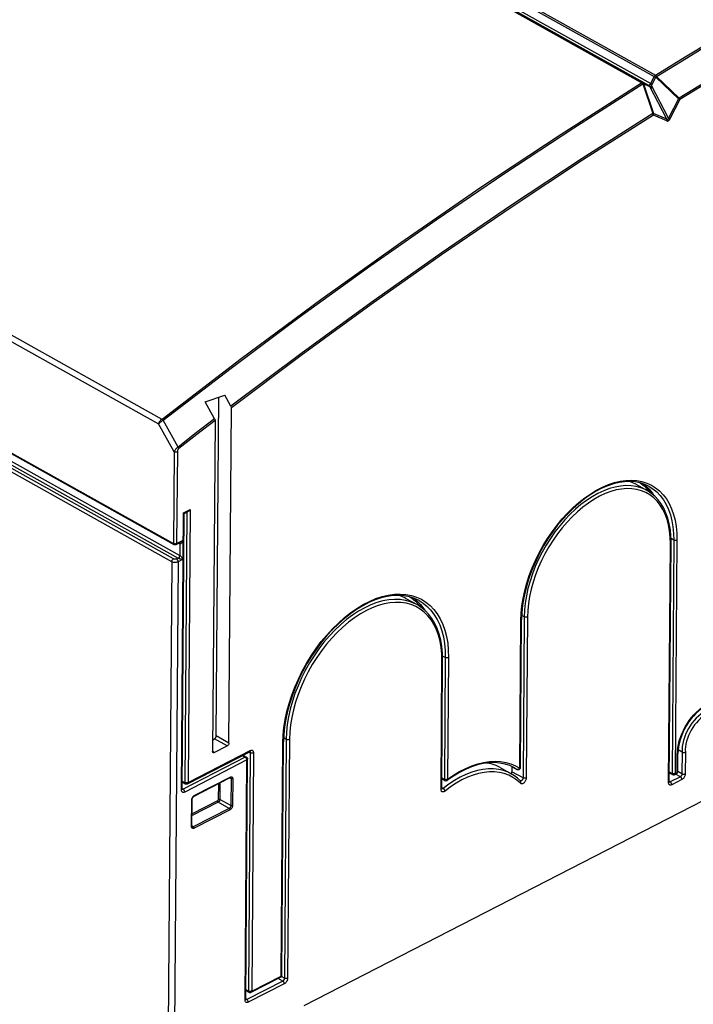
# Model space of a CAD drawing. Extents: x 0 to 420, y 0 to 297.
# Tile 37 of 41: x 371 to 385, y 96 to 117. Entities that reach past the tile are written whole.
import ezdxf

# ---------------------------------------------------------------- set-up
doc = ezdxf.new("R2010")
doc.units = 0
doc.header["$LTSCALE"] = 23.1
doc.layers.get('0').update_dxf_attribs({"linetype": 'CONTINUOUS'})

msp = doc.modelspace()

# ---------------------------------------------------------------- linework, layer by layer
at = {"color": 9, "linetype": 'CONTINUOUS'}
for p, q in [((336.359, 142.881), (384.637, 115.901)), ((336.384, 142.909), (384.662, 115.929)), ((384.359, 115.763), (336.081, 142.743)), ((384.385, 115.767), (336.107, 142.747)), ((336.194, 142.713), (384.507, 115.713)), ((336.244, 142.745), (384.557, 115.745)), ((325.555, 135.361), (373.833, 108.381)), ((325.465, 135.269), (373.762, 108.278)), ((325.446, 132.837), (374.086, 105.654)), ((374.084, 105.313), (325.479, 132.476)), ((325.55, 132.513), (374.191, 105.33)), ((325.587, 132.574), (374.227, 105.391)), ((374.048, 105.252), (325.442, 132.415)), ((384.557, 115.745), (384.637, 115.901)), ((384.577, 115.702), (384.67, 115.883)), ((384.67, 115.883), (385.167, 115.408)), ((384.687, 115.903), (385.185, 115.428)), ((384.385, 115.767), (384.507, 115.713)), ((384.385, 115.737), (384.604, 115.089)), ((384.403, 115.74), (384.541, 115.679)), ((384.403, 115.74), (384.622, 115.092)), ((384.541, 115.679), (384.579, 115.644)), ((384.914, 114.963), (384.541, 115.679)), ((384.95, 114.986), (384.577, 115.702)), ((385.167, 115.408), (384.95, 114.986)), ((385.197, 115.394), (384.98, 114.972)), ((384.908, 114.926), (384.616, 115.055)), ((384.914, 114.963), (384.622, 115.092)), ((374.101, 107.662), (373.762, 108.278)), ((373.833, 108.381), (373.836, 108.383)), ((374.187, 107.768), (373.862, 108.358)), ((374.101, 107.662), (374.086, 105.654)), ((374.172, 107.661), (374.157, 105.653)), ((384.494, 106.835), (384.546, 106.77)), ((374.262, 100.243), (374.308, 106.323)), ((374.308, 106.323), (374.451, 106.397)), ((374.38, 106.341), (374.336, 100.405)), ((374.451, 106.397), (374.406, 100.404)), ((374.157, 105.653), (374.3, 105.727)), ((374.3, 105.727), (374.297, 105.305)), ((385.063, 105.726), (385.003, 105.76)), ((385.063, 105.726), (385.025, 100.607)), ((385.134, 105.725), (385.096, 100.606)), ((374.229, 105.644), (374.203, 105.658)), ((374.229, 105.644), (374.227, 105.391)), ((384.949, 100.404), (384.99, 105.652)), ((374.048, 105.252), (373.781, 69.655)), ((374.189, 105.25), (373.923, 69.655)), ((374.191, 105.33), (374.155, 105.312)), ((374.297, 105.305), (374.189, 105.25)), ((381.686, 100.718), (381.71, 103.964)), ((381.783, 104.039), (381.728, 104.069)), ((381.783, 104.039), (381.756, 100.507)), ((381.854, 104.038), (381.827, 100.506)), ((380.051, 103.148), (379.991, 103.182)), ((380.051, 103.148), (380.031, 100.477)), ((380.121, 103.147), (380.101, 100.476)), ((379.957, 100.254), (379.978, 103.073)), ((375.268, 101.211), (374.99, 101.366)), ((375.304, 101.272), (375.026, 101.427)), ((376.56, 101.353), (376.506, 101.383)), ((376.56, 101.353), (376.521, 96.11)), ((376.449, 96.158), (376.487, 101.278)), ((376.631, 101.352), (376.592, 96.109)), ((375.663, 100.962), (374.299, 100.257)), ((374.406, 100.404), (375.771, 101.106)), ((374.981, 101.063), (374.945, 101.083)), ((375.598, 100.998), (375.663, 100.962)), ((375.771, 101.06), (375.732, 95.827)), ((375.771, 101.06), (375.745, 101.074)), ((375.842, 101.059), (375.803, 95.826)), ((385.136, 100.626), (385.139, 101.02)), ((385.247, 101.072), (385.244, 100.593)), ((385.318, 101.072), (385.314, 100.592)), ((375.698, 100.9), (374.333, 100.195)), ((375.658, 95.629), (375.698, 100.9)), ((381.571, 100.728), (381.571, 100.728)), ((381.571, 100.728), (381.626, 100.694)), ((374.544, 100.118), (375.334, 100.524)), ((375.352, 100.489), (375.32, 100.508)), ((375.352, 100.489), (375.348, 99.899)), ((375.388, 100.489), (375.383, 99.898)), ((379.974, 100.509), (380.031, 100.477)), ((381.756, 100.507), (381.513, 100.643)), ((381.63, 100.692), (381.625, 100.695)), ((384.966, 100.64), (385.025, 100.607)), ((385.208, 100.532), (384.986, 100.418)), ((385.096, 100.606), (385.136, 100.626)), ((385.208, 100.532), (385.103, 100.591)), ((385.244, 100.593), (385.151, 100.645)), ((374.279, 100.437), (374.336, 100.405)), ((375.072, 100.38), (375.069, 100.035)), ((375.107, 100.398), (375.104, 100.035)), ((380.002, 100.274), (379.972, 100.291)), ((381.7, 100.443), (381.697, 100.444)), ((384.986, 100.418), (384.964, 100.43)), ((384.986, 100.418), (384.98, 100.416)), ((385.242, 100.471), (385.02, 100.357)), ((374.299, 100.257), (374.277, 100.269)), ((374.299, 100.257), (374.293, 100.255)), ((374.536, 100.113), (374.544, 100.118)), ((379.974, 100.265), (379.972, 100.266)), ((374.486, 99.436), (374.49, 100.027)), ((374.49, 100.027), (374.491, 100.037)), ((374.491, 100.037), (374.493, 100.048)), ((375.051, 100.005), (374.495, 99.719)), ((375.068, 99.974), (374.495, 99.679)), ((375.312, 99.838), (375.068, 99.974)), ((375.348, 99.899), (375.104, 100.035)), ((375.312, 99.838), (374.522, 99.432)), ((375.329, 99.807), (374.539, 99.401)), ((374.486, 99.427), (374.486, 99.436)), ((374.522, 99.432), (374.494, 99.447)), ((376.485, 96.049), (375.695, 95.643)), ((376.519, 95.988), (375.729, 95.581)), ((375.803, 95.826), (376.449, 96.158)), ((376.485, 96.049), (376.384, 96.106)), ((376.521, 96.11), (376.454, 96.148)), ((375.675, 95.859), (375.732, 95.827)), ((375.695, 95.643), (375.673, 95.655)), ((375.695, 95.643), (375.689, 95.641))]:
    msp.add_line(p, q, dxfattribs=at)
at = {"color": 7, "linetype": 'CONTINUOUS'}
for p, q in [((325.457, 132.812), (374.097, 105.629)), ((374.785, 108.762), (375.217, 108.906)), ((374.99, 108.39), (374.785, 108.762)), ((375.026, 101.427), (375.082, 108.861)), ((375.349, 108.665), (375.217, 108.906)), ((375.304, 101.272), (375.359, 108.629)), ((375, 108.353), (374.945, 101.087)), ((384.233, 106.951), (384.477, 106.814)), ((374.322, 106.312), (374.413, 106.358)), ((374.277, 100.262), (374.323, 106.312)), ((374.145, 105.628), (374.235, 105.675)), ((384.964, 100.423), (385.006, 105.67)), ((379.187, 104.446), (379.431, 104.31)), ((381.701, 100.737), (381.725, 103.983)), ((379.972, 100.273), (379.993, 103.092)), ((389.871, 102.15), (376.944, 95.501)), ((374.947, 101.344), (374.99, 101.366)), ((374.981, 101.063), (375.268, 101.211)), ((376.464, 96.178), (376.503, 101.297)), ((374.394, 100.379), (375.759, 101.081)), ((375.612, 101.006), (375.687, 100.964)), ((385.151, 100.645), (385.154, 101.039)), ((385.247, 101.072), (385.159, 101.121)), ((375.673, 95.648), (375.713, 100.92)), ((381.254, 100.733), (381.498, 100.597)), ((381.47, 100.776), (381.362, 100.811)), ((381.571, 100.728), (381.47, 100.776)), ((381.514, 100.757), (381.513, 100.643)), ((381.538, 100.743), (381.626, 100.694)), ((374.538, 100.106), (375.328, 100.512)), ((379.973, 100.49), (380.042, 100.452)), ((380.228, 100.545), (380.096, 100.455)), ((381.626, 100.694), (381.631, 100.691)), ((384.966, 100.621), (385.036, 100.582)), ((385.084, 100.581), (385.124, 100.601)), ((385.151, 100.638), (385.151, 100.645)), ((374.278, 100.419), (374.347, 100.38)), ((374.493, 99.446), (374.498, 100.037)), ((374.494, 99.44), (374.493, 99.446)), ((376.464, 96.17), (376.464, 96.178)), ((375.791, 95.801), (376.437, 96.133)), ((375.675, 95.84), (375.744, 95.802))]:
    msp.add_line(p, q, dxfattribs=at)
at = {"color": 9, "linetype": 'CONTINUOUS'}
for points in [[(384.662, 115.929), (385.317, 116.332), (385.972, 116.729), (386.627, 117.12)], [(384.687, 115.903), (385.342, 116.306), (385.997, 116.703), (386.653, 117.094)], [(386.977, 116.513), (386.379, 116.156), (385.782, 115.795), (385.185, 115.428)], [(386.989, 116.478), (386.391, 116.122), (385.794, 115.76), (385.197, 115.394)], [(384.662, 115.929), (384.655, 115.924), (384.648, 115.917), (384.642, 115.909), (384.637, 115.901)], [(384.67, 115.883), (384.661, 115.888), (384.653, 115.892), (384.644, 115.897), (384.637, 115.901)], [(384.662, 115.929), (384.669, 115.924), (384.675, 115.918), (384.682, 115.911), (384.687, 115.903)], [(384.687, 115.903), (384.682, 115.897), (384.676, 115.89), (384.67, 115.883)], [(373.836, 108.383), (375.574, 109.715), (377.319, 111.007), (379.072, 112.258), (380.83, 113.469), (382.593, 114.637), (384.359, 115.763)], [(373.862, 108.358), (375.352, 109.502), (376.846, 110.617), (378.346, 111.702), (379.851, 112.757), (381.359, 113.781), (382.87, 114.775), (384.385, 115.737)], [(384.359, 115.763), (384.366, 115.766), (384.373, 115.768), (384.379, 115.768), (384.385, 115.767)], [(384.385, 115.737), (384.379, 115.745), (384.373, 115.752), (384.366, 115.758), (384.359, 115.763)], [(384.385, 115.767), (384.391, 115.762), (384.397, 115.756), (384.401, 115.748), (384.403, 115.74)], [(384.403, 115.74), (384.398, 115.74), (384.392, 115.739), (384.385, 115.737)], [(384.507, 115.713), (384.513, 115.712), (384.519, 115.712), (384.526, 115.714), (384.533, 115.718), (384.54, 115.723), (384.546, 115.729), (384.552, 115.737), (384.557, 115.745)], [(384.507, 115.713), (384.51, 115.711), (384.514, 115.708), (384.519, 115.704), (384.524, 115.699), (384.529, 115.693), (384.535, 115.687), (384.541, 115.679)], [(384.541, 115.679), (384.545, 115.683), (384.552, 115.687), (384.559, 115.692), (384.568, 115.697), (384.577, 115.702)], [(384.557, 115.745), (384.561, 115.743), (384.564, 115.739), (384.567, 115.735), (384.57, 115.729), (384.573, 115.721), (384.575, 115.712), (384.577, 115.702)], [(384.577, 115.702), (384.576, 115.685), (384.576, 115.666), (384.579, 115.644)], [(385.167, 115.408), (385.174, 115.415), (385.179, 115.422), (385.185, 115.428)], [(385.197, 115.394), (385.191, 115.397), (385.184, 115.4), (385.176, 115.404), (385.167, 115.408)], [(385.185, 115.428), (385.19, 115.42), (385.193, 115.411), (385.196, 115.402), (385.197, 115.394)], [(384.604, 115.089), (383.052, 114.099), (381.503, 113.077), (379.958, 112.021), (378.416, 110.934), (376.88, 109.815), (375.349, 108.665)], [(384.616, 115.055), (383.064, 114.065), (381.515, 113.042), (379.969, 111.986), (378.427, 110.899), (376.89, 109.779), (375.359, 108.629)], [(384.604, 115.089), (384.611, 115.09), (384.617, 115.091), (384.622, 115.092)], [(384.616, 115.055), (384.615, 115.063), (384.612, 115.072), (384.608, 115.08), (384.604, 115.089)], [(384.622, 115.092), (384.623, 115.083), (384.622, 115.073), (384.62, 115.064), (384.616, 115.055)], [(384.908, 114.926), (384.916, 114.924), (384.923, 114.923), (384.93, 114.924), (384.936, 114.926), (384.942, 114.928), (384.948, 114.932), (384.954, 114.937), (384.961, 114.943), (384.967, 114.951), (384.974, 114.961), (384.98, 114.972)], [(384.914, 114.963), (384.919, 114.959), (384.924, 114.956), (384.928, 114.955), (384.932, 114.955), (384.936, 114.956), (384.939, 114.958), (384.941, 114.961), (384.944, 114.965), (384.946, 114.97), (384.948, 114.977), (384.95, 114.986)], [(384.95, 114.986), (384.959, 114.982), (384.967, 114.978), (384.974, 114.974), (384.98, 114.972)], [(384.908, 114.926), (384.912, 114.935), (384.914, 114.945), (384.915, 114.954), (384.914, 114.963)], [(373.762, 108.278), (373.765, 108.29), (373.77, 108.302), (373.776, 108.315), (373.784, 108.328), (373.792, 108.34), (373.802, 108.352), (373.812, 108.363), (373.822, 108.373), (373.833, 108.381)], [(373.762, 108.278), (373.769, 108.286), (373.777, 108.294), (373.787, 108.303), (373.798, 108.313), (373.809, 108.322), (373.821, 108.331), (373.833, 108.34), (373.845, 108.348), (373.862, 108.358)], [(373.833, 108.381), (373.839, 108.376), (373.846, 108.37), (373.852, 108.363), (373.857, 108.355)], [(373.836, 108.383), (373.842, 108.378), (373.849, 108.373), (373.856, 108.366), (373.862, 108.358)], [(374.99, 108.39), (374.588, 108.08), (374.187, 107.768)], [(375, 108.353), (374.601, 108.046), (374.202, 107.736)], [(374.187, 107.768), (374.176, 107.76), (374.164, 107.751), (374.153, 107.74), (374.142, 107.728), (374.132, 107.716), (374.122, 107.702), (374.113, 107.688), (374.106, 107.675), (374.101, 107.662)], [(374.172, 107.661), (374.164, 107.657), (374.155, 107.655), (374.146, 107.654), (374.136, 107.653), (374.126, 107.654), (374.117, 107.656), (374.108, 107.658), (374.101, 107.662)], [(374.202, 107.736), (374.197, 107.731), (374.192, 107.725), (374.188, 107.718), (374.183, 107.71), (374.179, 107.701), (374.176, 107.692), (374.174, 107.681), (374.172, 107.671), (374.172, 107.661)], [(374.202, 107.736), (374.2, 107.743), (374.197, 107.752), (374.192, 107.76), (374.187, 107.768)], [(381.71, 103.964), (381.716, 104.12), (381.732, 104.28), (381.758, 104.445), (381.794, 104.612), (381.839, 104.779), (381.894, 104.948), (381.958, 105.115), (382.03, 105.281), (382.11, 105.445), (382.199, 105.605), (382.294, 105.761), (382.396, 105.911), (382.504, 106.055), (382.617, 106.192), (382.735, 106.32), (382.857, 106.441), (382.983, 106.552), (383.111, 106.652), (383.241, 106.743), (383.371, 106.822), (383.503, 106.889), (383.633, 106.945), (383.763, 106.988), (383.89, 107.018), (384.015, 107.036), (384.136, 107.041), (384.253, 107.033), (384.366, 107.012), (384.472, 106.979), (384.573, 106.933), (384.666, 106.874), (384.753, 106.804), (384.831, 106.722), (384.902, 106.629), (384.963, 106.526), (385.016, 106.413), (385.059, 106.291), (385.093, 106.16), (385.116, 106.021), (385.13, 105.876), (385.134, 105.725)], [(384.327, 106.981), (384.415, 106.914), (384.494, 106.835)], [(384.477, 106.814), (384.44, 106.834), (384.342, 106.875), (384.238, 106.903), (384.128, 106.919), (384.014, 106.922), (383.897, 106.913), (383.776, 106.89), (383.652, 106.856), (383.527, 106.809), (383.401, 106.75), (383.275, 106.679), (383.15, 106.597), (383.026, 106.505), (382.905, 106.402), (382.786, 106.29), (382.671, 106.169), (382.561, 106.04), (382.455, 105.904), (382.356, 105.762), (382.262, 105.613), (382.176, 105.461), (382.097, 105.304), (382.026, 105.145), (381.964, 104.984), (381.91, 104.822), (381.865, 104.661), (381.83, 104.501), (381.805, 104.343), (381.789, 104.189), (381.783, 104.039)], [(384.99, 105.652), (384.987, 105.793), (384.973, 105.929), (384.951, 106.059), (384.918, 106.181), (384.877, 106.295), (384.826, 106.4), (384.767, 106.495), (384.699, 106.581), (384.624, 106.655), (384.541, 106.718), (384.451, 106.77), (384.355, 106.81), (384.254, 106.838), (384.147, 106.853), (384.035, 106.857), (383.92, 106.847), (383.802, 106.826), (383.681, 106.792), (383.559, 106.746), (383.436, 106.688), (383.313, 106.619), (383.19, 106.539), (383.069, 106.449), (382.95, 106.348), (382.834, 106.239), (382.722, 106.121), (382.614, 105.995), (382.511, 105.861), (382.414, 105.722), (382.322, 105.577), (382.238, 105.428), (382.161, 105.275), (382.092, 105.119), (382.03, 104.962), (381.978, 104.804), (381.934, 104.646), (381.9, 104.49), (381.875, 104.335), (381.859, 104.184), (381.854, 104.038)], [(384.406, 106.955), (384.446, 106.925), (384.526, 106.845), (384.598, 106.754), (384.629, 106.704)], [(384.526, 106.902), (384.605, 106.851), (384.69, 106.782), (384.767, 106.702), (384.836, 106.612), (384.896, 106.51), (384.948, 106.4), (384.99, 106.28), (385.023, 106.152), (385.046, 106.016), (385.06, 105.874), (385.063, 105.726)], [(374.3, 105.727), (374.294, 105.71), (374.287, 105.695), (374.28, 105.682), (374.273, 105.671), (374.266, 105.662), (374.259, 105.655), (374.253, 105.649), (374.247, 105.645), (374.242, 105.643), (374.237, 105.642), (374.233, 105.642), (374.229, 105.644)], [(374.3, 105.727), (374.287, 105.714), (374.275, 105.703), (374.263, 105.693), (374.252, 105.685), (374.242, 105.679), (374.235, 105.675)], [(385.134, 105.725), (385.126, 105.722), (385.118, 105.72), (385.108, 105.718), (385.098, 105.718), (385.089, 105.719), (385.079, 105.72), (385.071, 105.723), (385.063, 105.726)], [(374.086, 105.654), (374.093, 105.651), (374.1, 105.649), (374.108, 105.647), (374.117, 105.646), (374.125, 105.646), (374.134, 105.647), (374.142, 105.648), (374.15, 105.651), (374.157, 105.653)], [(374.086, 105.654), (374.087, 105.647), (374.089, 105.64), (374.092, 105.634), (374.096, 105.63), (374.097, 105.629)], [(374.157, 105.653), (374.156, 105.646), (374.154, 105.639), (374.151, 105.633), (374.146, 105.629), (374.145, 105.628)], [(374.22, 105.667), (374.223, 105.664), (374.226, 105.659)], [(374.226, 105.659), (374.228, 105.652), (374.229, 105.644)], [(384.99, 105.652), (384.997, 105.655), (385.001, 105.659), (385.004, 105.664), (385.006, 105.67)], [(374.048, 105.252), (374.049, 105.26), (374.051, 105.269), (374.054, 105.278), (374.059, 105.287), (374.064, 105.295), (374.07, 105.302), (374.077, 105.308), (374.084, 105.313)], [(374.189, 105.25), (374.177, 105.245), (374.164, 105.24), (374.149, 105.237), (374.134, 105.236), (374.118, 105.235), (374.103, 105.236), (374.087, 105.238), (374.073, 105.242), (374.06, 105.246), (374.048, 105.252)], [(374.155, 105.312), (374.149, 105.309), (374.142, 105.307), (374.135, 105.305), (374.127, 105.304), (374.119, 105.304), (374.112, 105.305), (374.104, 105.306), (374.097, 105.307), (374.09, 105.31), (374.084, 105.313)], [(374.189, 105.25), (374.189, 105.258), (374.187, 105.268), (374.184, 105.277), (374.179, 105.285), (374.174, 105.294), (374.168, 105.301), (374.162, 105.307), (374.155, 105.312)], [(374.191, 105.33), (374.198, 105.334), (374.205, 105.34), (374.211, 105.347), (374.216, 105.355), (374.221, 105.364), (374.224, 105.373), (374.226, 105.382), (374.227, 105.391)], [(374.191, 105.33), (374.195, 105.328), (374.2, 105.326), (374.206, 105.324), (374.213, 105.321), (374.22, 105.319), (374.229, 105.316), (374.239, 105.314), (374.249, 105.312), (374.26, 105.31), (374.272, 105.308), (374.284, 105.306), (374.297, 105.305)], [(374.227, 105.391), (374.231, 105.388), (374.235, 105.385), (374.24, 105.381), (374.245, 105.376), (374.251, 105.37), (374.257, 105.363), (374.264, 105.355), (374.27, 105.347), (374.277, 105.338), (374.284, 105.328), (374.291, 105.317), (374.297, 105.305)], [(376.487, 101.278), (376.494, 101.443), (376.511, 101.614), (376.539, 101.788), (376.577, 101.965), (376.625, 102.143), (376.683, 102.322), (376.75, 102.5), (376.827, 102.676), (376.913, 102.85), (377.006, 103.019), (377.107, 103.185), (377.215, 103.344), (377.33, 103.497), (377.45, 103.642), (377.576, 103.779), (377.705, 103.906), (377.838, 104.024), (377.974, 104.131), (378.112, 104.227), (378.251, 104.311), (378.39, 104.382), (378.529, 104.441), (378.666, 104.487), (378.801, 104.519), (378.934, 104.538), (379.063, 104.543), (379.187, 104.535), (379.306, 104.513), (379.419, 104.477), (379.526, 104.428), (379.625, 104.366), (379.717, 104.292), (379.8, 104.205), (379.875, 104.107), (379.94, 103.997), (379.996, 103.877), (380.042, 103.747), (380.077, 103.608), (380.103, 103.461), (380.117, 103.307), (380.121, 103.147)], [(379.431, 104.31), (379.392, 104.33), (379.287, 104.374), (379.176, 104.404), (379.059, 104.421), (378.938, 104.424), (378.812, 104.414), (378.683, 104.391), (378.552, 104.354), (378.419, 104.304), (378.285, 104.241), (378.15, 104.166), (378.017, 104.079), (377.885, 103.98), (377.756, 103.871), (377.629, 103.751), (377.507, 103.622), (377.389, 103.485), (377.277, 103.34), (377.171, 103.188), (377.071, 103.03), (376.979, 102.867), (376.895, 102.701), (376.82, 102.531), (376.753, 102.36), (376.696, 102.188), (376.648, 102.016), (376.611, 101.845), (376.584, 101.677), (376.567, 101.512), (376.56, 101.353)], [(379.273, 104.48), (379.308, 104.458), (379.397, 104.386)], [(379.361, 104.451), (379.428, 104.396), (379.51, 104.311), (379.583, 104.215), (379.599, 104.187)], [(379.397, 104.386), (379.478, 104.301), (379.51, 104.259)], [(379.479, 104.397), (379.564, 104.343), (379.654, 104.27), (379.736, 104.185), (379.809, 104.089), (379.873, 103.981), (379.928, 103.864), (379.973, 103.736), (380.008, 103.6), (380.032, 103.456), (380.047, 103.305), (380.051, 103.148)], [(379.978, 103.073), (379.974, 103.224), (379.96, 103.369), (379.935, 103.508), (379.901, 103.638), (379.856, 103.76), (379.802, 103.872), (379.739, 103.973), (379.667, 104.064), (379.587, 104.144), (379.498, 104.211), (379.403, 104.267), (379.3, 104.309), (379.192, 104.339), (379.078, 104.356), (378.959, 104.359), (378.836, 104.349), (378.71, 104.326), (378.581, 104.29), (378.45, 104.241), (378.319, 104.179), (378.188, 104.106), (378.057, 104.02), (377.928, 103.924), (377.801, 103.817), (377.677, 103.7), (377.558, 103.574), (377.442, 103.439), (377.332, 103.297), (377.229, 103.148), (377.131, 102.994), (377.041, 102.835), (376.959, 102.671), (376.885, 102.505), (376.82, 102.338), (376.764, 102.169), (376.717, 102.001), (376.681, 101.834), (376.654, 101.669), (376.637, 101.508), (376.631, 101.352)], [(381.71, 103.964), (381.716, 103.968), (381.721, 103.973), (381.724, 103.978), (381.725, 103.983)], [(381.854, 104.038), (381.846, 104.035), (381.837, 104.033), (381.828, 104.031), (381.818, 104.031), (381.808, 104.031), (381.799, 104.033), (381.79, 104.036), (381.783, 104.039)], [(379.978, 103.073), (379.984, 103.077), (379.989, 103.082), (379.992, 103.087), (379.993, 103.092)], [(380.121, 103.147), (380.114, 103.144), (380.105, 103.142), (380.096, 103.14), (380.086, 103.14), (380.076, 103.14), (380.067, 103.142), (380.058, 103.145), (380.051, 103.148)], [(385.139, 101.02), (385.142, 101.091), (385.151, 101.166), (385.165, 101.242), (385.185, 101.32), (385.21, 101.397), (385.24, 101.474), (385.274, 101.55), (385.313, 101.625), (385.356, 101.697), (385.403, 101.766), (385.453, 101.832), (385.506, 101.894), (385.562, 101.951), (385.619, 102.003), (385.679, 102.05), (385.738, 102.09)], [(385.758, 101.972), (385.706, 101.942), (385.654, 101.906), (385.604, 101.865), (385.555, 101.818), (385.508, 101.767), (385.463, 101.711), (385.422, 101.652), (385.385, 101.59), (385.351, 101.526), (385.321, 101.46), (385.296, 101.394), (385.276, 101.327), (385.261, 101.261), (385.251, 101.195), (385.247, 101.132), (385.247, 101.072)], [(385.792, 101.911), (385.744, 101.883), (385.696, 101.849), (385.649, 101.811), (385.603, 101.767), (385.56, 101.719), (385.518, 101.668), (385.48, 101.613), (385.445, 101.555), (385.414, 101.495), (385.386, 101.434), (385.363, 101.372), (385.344, 101.31), (385.33, 101.248), (385.321, 101.187), (385.317, 101.129), (385.318, 101.072)], [(376.631, 101.352), (376.623, 101.349), (376.615, 101.346), (376.605, 101.345), (376.596, 101.345), (376.586, 101.345), (376.576, 101.347), (376.568, 101.35), (376.56, 101.353)], [(376.487, 101.278), (376.494, 101.282), (376.499, 101.287), (376.502, 101.292), (376.503, 101.297)], [(375.687, 100.964), (375.683, 100.965), (375.677, 100.966), (375.67, 100.965), (375.663, 100.962)], [(375.698, 100.9), (375.697, 100.909), (375.695, 100.918), (375.692, 100.927), (375.688, 100.936), (375.682, 100.944), (375.676, 100.951), (375.67, 100.957), (375.663, 100.962)], [(375.771, 101.106), (375.77, 101.098), (375.768, 101.092), (375.765, 101.086), (375.76, 101.082), (375.759, 101.081)], [(375.763, 101.083), (375.765, 101.081), (375.767, 101.077)], [(375.767, 101.077), (375.77, 101.072), (375.771, 101.066), (375.771, 101.06)], [(375.771, 101.106), (375.782, 101.111), (375.793, 101.114), (375.803, 101.114), (375.813, 101.112), (375.821, 101.108), (375.829, 101.101), (375.834, 101.093), (375.839, 101.083), (375.841, 101.072), (375.842, 101.059)], [(375.842, 101.059), (375.834, 101.056), (375.826, 101.053), (375.816, 101.052), (375.806, 101.051), (375.797, 101.052), (375.787, 101.054), (375.779, 101.056), (375.771, 101.06)], [(385.139, 101.02), (385.145, 101.024), (385.15, 101.028), (385.153, 101.033), (385.154, 101.039)], [(375.698, 100.9), (375.704, 100.904), (375.709, 100.909), (375.712, 100.914), (375.713, 100.92)], [(381.498, 100.597), (381.43, 100.631), (381.329, 100.668), (381.223, 100.693), (381.112, 100.706), (380.996, 100.706), (380.877, 100.694), (380.755, 100.669), (380.631, 100.632), (380.505, 100.583), (380.378, 100.523), (380.251, 100.45), (380.126, 100.367), (380.002, 100.274)], [(380.101, 100.476), (380.232, 100.566), (380.365, 100.645), (380.498, 100.714), (380.631, 100.77), (380.762, 100.814), (380.892, 100.846), (381.018, 100.866), (381.142, 100.872), (381.261, 100.867), (381.376, 100.848), (381.486, 100.817), (381.589, 100.773), (381.686, 100.718)], [(381.369, 100.809), (381.376, 100.806), (381.379, 100.805)], [(381.686, 100.718), (381.68, 100.71), (381.674, 100.704), (381.666, 100.698), (381.659, 100.694), (381.652, 100.692), (381.646, 100.691)], [(381.686, 100.718), (381.692, 100.722), (381.696, 100.726), (381.699, 100.731), (381.701, 100.736)], [(375.334, 100.524), (375.334, 100.52), (375.333, 100.516), (375.33, 100.513), (375.328, 100.512)], [(375.334, 100.524), (375.343, 100.528), (375.351, 100.53), (375.359, 100.53), (375.366, 100.529), (375.372, 100.526), (375.378, 100.521), (375.382, 100.515), (375.385, 100.507), (375.387, 100.498), (375.388, 100.489)], [(375.341, 100.515), (375.342, 100.514), (375.346, 100.511), (375.349, 100.507), (375.351, 100.502), (375.352, 100.496), (375.352, 100.489)], [(375.388, 100.489), (375.383, 100.487), (375.378, 100.486), (375.373, 100.485), (375.367, 100.485), (375.362, 100.486), (375.357, 100.487), (375.352, 100.489)], [(381.698, 100.388), (381.62, 100.459), (381.534, 100.518), (381.442, 100.567), (381.343, 100.603), (381.239, 100.628), (381.131, 100.64), (381.018, 100.641), (380.901, 100.629), (380.782, 100.605), (380.66, 100.568), (380.537, 100.521), (380.413, 100.461), (380.289, 100.391), (380.166, 100.309), (380.045, 100.218)], [(381.646, 100.691), (381.64, 100.69), (381.635, 100.691), (381.63, 100.692)], [(381.827, 100.506), (381.826, 100.492), (381.823, 100.478), (381.819, 100.464), (381.813, 100.45), (381.806, 100.436), (381.798, 100.423), (381.788, 100.411), (381.778, 100.401), (381.767, 100.392), (381.756, 100.385), (381.745, 100.38), (381.734, 100.377), (381.724, 100.377), (381.714, 100.378), (381.705, 100.382), (381.698, 100.388)], [(381.756, 100.507), (381.756, 100.5), (381.755, 100.493), (381.752, 100.486), (381.749, 100.479), (381.746, 100.472), (381.742, 100.465), (381.737, 100.459), (381.732, 100.454), (381.726, 100.45), (381.721, 100.446), (381.715, 100.444), (381.71, 100.442), (381.705, 100.442), (381.7, 100.443)], [(381.827, 100.506), (381.819, 100.502), (381.811, 100.5), (381.801, 100.499), (381.791, 100.498), (381.782, 100.499), (381.772, 100.501), (381.764, 100.503), (381.756, 100.507)], [(385.096, 100.606), (385.088, 100.603), (385.079, 100.6), (385.07, 100.599), (385.06, 100.598), (385.05, 100.599), (385.041, 100.601), (385.032, 100.603), (385.025, 100.607)], [(385.025, 100.607), (385.026, 100.599), (385.028, 100.592), (385.031, 100.586), (385.035, 100.582), (385.036, 100.582)], [(385.096, 100.606), (385.095, 100.598), (385.093, 100.591), (385.09, 100.586), (385.085, 100.582), (385.084, 100.581)], [(385.136, 100.626), (385.135, 100.619), (385.133, 100.612), (385.13, 100.606), (385.125, 100.602), (385.124, 100.601)], [(385.136, 100.626), (385.142, 100.63), (385.147, 100.635), (385.15, 100.64), (385.151, 100.645)], [(385.244, 100.593), (385.243, 100.586), (385.242, 100.579), (385.24, 100.572), (385.237, 100.565), (385.233, 100.558), (385.229, 100.551), (385.224, 100.546), (385.219, 100.54), (385.213, 100.536), (385.208, 100.532)], [(385.242, 100.471), (385.241, 100.479), (385.239, 100.488), (385.236, 100.498), (385.232, 100.506), (385.227, 100.515), (385.221, 100.522), (385.214, 100.528), (385.208, 100.532)], [(385.314, 100.592), (385.313, 100.579), (385.311, 100.564), (385.306, 100.55), (385.3, 100.535), (385.293, 100.522), (385.284, 100.509), (385.275, 100.497), (385.264, 100.486), (385.253, 100.478), (385.242, 100.471)], [(385.314, 100.592), (385.307, 100.589), (385.298, 100.587), (385.289, 100.585), (385.279, 100.585), (385.269, 100.585), (385.26, 100.587), (385.251, 100.59), (385.244, 100.593)], [(374.336, 100.405), (374.336, 100.398), (374.338, 100.391), (374.341, 100.385), (374.346, 100.381), (374.347, 100.38)], [(374.406, 100.404), (374.399, 100.401), (374.39, 100.399), (374.38, 100.397), (374.371, 100.397), (374.361, 100.398), (374.352, 100.399), (374.343, 100.402), (374.336, 100.405)], [(374.406, 100.404), (374.406, 100.397), (374.404, 100.39), (374.4, 100.384), (374.396, 100.38), (374.394, 100.379)], [(379.957, 100.254), (379.963, 100.258), (379.968, 100.263), (379.971, 100.268), (379.972, 100.273)], [(380.002, 100.274), (379.996, 100.27), (379.99, 100.267)], [(380.045, 100.218), (380.043, 100.226), (380.039, 100.234), (380.034, 100.242), (380.029, 100.25), (380.023, 100.257), (380.016, 100.264), (380.009, 100.27), (380.002, 100.274)], [(380.101, 100.476), (380.094, 100.473), (380.085, 100.47), (380.075, 100.469), (380.065, 100.468), (380.056, 100.469), (380.046, 100.471), (380.038, 100.473), (380.031, 100.477)], [(380.031, 100.477), (380.031, 100.469), (380.033, 100.462), (380.036, 100.457), (380.041, 100.452), (380.042, 100.452)], [(380.101, 100.476), (380.102, 100.469), (380.101, 100.463), (380.099, 100.458), (380.096, 100.455)], [(381.698, 100.388), (381.703, 100.396), (381.706, 100.405), (381.708, 100.414), (381.708, 100.422), (381.706, 100.43), (381.703, 100.437), (381.699, 100.442)], [(384.949, 100.404), (384.955, 100.408), (384.96, 100.413), (384.963, 100.418), (384.964, 100.423)], [(385.02, 100.357), (385.009, 100.352), (384.998, 100.349), (384.988, 100.349), (384.978, 100.351), (384.97, 100.355), (384.962, 100.362), (384.957, 100.37), (384.952, 100.38), (384.95, 100.391), (384.949, 100.404)], [(384.98, 100.416), (384.975, 100.415), (384.969, 100.415), (384.965, 100.416)], [(385.02, 100.357), (385.02, 100.365), (385.018, 100.374), (385.015, 100.383), (385.01, 100.392), (385.005, 100.4), (384.999, 100.408), (384.993, 100.414), (384.986, 100.418)], [(374.262, 100.243), (374.268, 100.247), (374.273, 100.251), (374.276, 100.256), (374.277, 100.262)], [(374.333, 100.195), (374.322, 100.191), (374.311, 100.188), (374.301, 100.188), (374.291, 100.19), (374.283, 100.194), (374.275, 100.2), (374.27, 100.208), (374.265, 100.218), (374.263, 100.23), (374.262, 100.243)], [(374.293, 100.255), (374.288, 100.253), (374.282, 100.253), (374.278, 100.254)], [(374.333, 100.195), (374.333, 100.204), (374.331, 100.213), (374.328, 100.222), (374.323, 100.231), (374.318, 100.239), (374.312, 100.246), (374.306, 100.252), (374.299, 100.257)], [(374.493, 100.048), (374.496, 100.059), (374.501, 100.07), (374.506, 100.08), (374.513, 100.09), (374.52, 100.099)], [(374.52, 100.099), (374.528, 100.106), (374.536, 100.113)], [(374.544, 100.118), (374.544, 100.114), (374.543, 100.11), (374.54, 100.107), (374.538, 100.106)], [(380.045, 100.218), (380.033, 100.21), (380.021, 100.204), (380.01, 100.2), (379.999, 100.199), (379.988, 100.2), (379.979, 100.204), (379.971, 100.21), (379.965, 100.219), (379.96, 100.229), (379.957, 100.241), (379.957, 100.254)], [(379.99, 100.267), (379.984, 100.265), (379.979, 100.265), (379.974, 100.265)], [(374.49, 100.027), (374.494, 100.029), (374.496, 100.032), (374.497, 100.035), (374.498, 100.037)], [(375.069, 100.035), (375.069, 100.031), (375.068, 100.026), (375.066, 100.022), (375.064, 100.018), (375.061, 100.014), (375.058, 100.01), (375.054, 100.007), (375.051, 100.005)], [(375.051, 100.005), (375.051, 100), (375.053, 99.995), (375.055, 99.99), (375.057, 99.985), (375.061, 99.98), (375.064, 99.977), (375.068, 99.974)], [(375.104, 100.035), (375.104, 100.026), (375.102, 100.017), (375.098, 100.008), (375.094, 99.999), (375.088, 99.991), (375.082, 99.984), (375.075, 99.978), (375.068, 99.974)], [(375.069, 100.035), (375.073, 100.037), (375.079, 100.038), (375.084, 100.039), (375.09, 100.039), (375.095, 100.038), (375.1, 100.037), (375.104, 100.035)], [(375.348, 99.899), (375.347, 99.892), (375.346, 99.885), (375.344, 99.877), (375.341, 99.87), (375.337, 99.863), (375.333, 99.857), (375.328, 99.851), (375.323, 99.846), (375.317, 99.841), (375.312, 99.838)], [(375.383, 99.898), (375.383, 99.888), (375.381, 99.877), (375.377, 99.866), (375.373, 99.856), (375.367, 99.845), (375.361, 99.835), (375.354, 99.827), (375.346, 99.819), (375.337, 99.812), (375.329, 99.807)], [(375.383, 99.898), (375.379, 99.896), (375.374, 99.895), (375.368, 99.894), (375.363, 99.895), (375.357, 99.895), (375.352, 99.897), (375.348, 99.899)], [(375.329, 99.807), (375.329, 99.812), (375.327, 99.817), (375.325, 99.822), (375.323, 99.827), (375.319, 99.832), (375.316, 99.835), (375.312, 99.838)], [(374.486, 99.436), (374.489, 99.439), (374.492, 99.441), (374.493, 99.444), (374.493, 99.446)], [(374.539, 99.401), (374.531, 99.397), (374.522, 99.395), (374.515, 99.395), (374.507, 99.397), (374.501, 99.4), (374.496, 99.404), (374.491, 99.411), (374.488, 99.418), (374.486, 99.427)], [(374.522, 99.432), (374.516, 99.429), (374.511, 99.428), (374.505, 99.428), (374.501, 99.429), (374.498, 99.43)], [(374.539, 99.401), (374.539, 99.406), (374.537, 99.411), (374.535, 99.416), (374.533, 99.421), (374.529, 99.425), (374.526, 99.429), (374.522, 99.432)], [(376.449, 96.158), (376.455, 96.162), (376.46, 96.167), (376.463, 96.172), (376.464, 96.178)], [(376.449, 96.158), (376.448, 96.151), (376.446, 96.144), (376.443, 96.138), (376.439, 96.134), (376.437, 96.133)], [(376.521, 96.11), (376.521, 96.103), (376.519, 96.096), (376.517, 96.089), (376.514, 96.082), (376.51, 96.075), (376.506, 96.068), (376.501, 96.062), (376.496, 96.057), (376.491, 96.053), (376.485, 96.049)], [(376.519, 95.988), (376.519, 95.996), (376.517, 96.005), (376.514, 96.014), (376.509, 96.023), (376.504, 96.031), (376.498, 96.039), (376.492, 96.045), (376.485, 96.049)], [(376.592, 96.109), (376.591, 96.095), (376.588, 96.081), (376.584, 96.067), (376.578, 96.052), (376.57, 96.038), (376.562, 96.026), (376.552, 96.014), (376.542, 96.003), (376.531, 95.994), (376.519, 95.988)], [(376.592, 96.109), (376.584, 96.106), (376.575, 96.103), (376.566, 96.102), (376.556, 96.102), (376.546, 96.102), (376.537, 96.104), (376.529, 96.106), (376.521, 96.11)], [(375.732, 95.827), (375.733, 95.819), (375.735, 95.812), (375.738, 95.807), (375.742, 95.803), (375.744, 95.802)], [(375.803, 95.826), (375.795, 95.823), (375.786, 95.82), (375.777, 95.819), (375.767, 95.819), (375.757, 95.819), (375.748, 95.821), (375.74, 95.824), (375.732, 95.827)], [(375.803, 95.826), (375.802, 95.818), (375.8, 95.811), (375.797, 95.806), (375.792, 95.802), (375.791, 95.801)], [(375.658, 95.629), (375.665, 95.633), (375.669, 95.637), (375.672, 95.642), (375.673, 95.648)], [(375.729, 95.581), (375.718, 95.577), (375.707, 95.574), (375.697, 95.574), (375.687, 95.576), (375.679, 95.58), (375.672, 95.586), (375.666, 95.595), (375.662, 95.605), (375.659, 95.616), (375.658, 95.629)], [(375.689, 95.641), (375.684, 95.639), (375.679, 95.639), (375.674, 95.64)], [(375.729, 95.581), (375.729, 95.59), (375.727, 95.599), (375.724, 95.608), (375.719, 95.617), (375.714, 95.625), (375.708, 95.632), (375.702, 95.638), (375.695, 95.643)]]:
    msp.add_lwpolyline(points, dxfattribs=at)
at = {"color": 7, "linetype": 'CONTINUOUS'}
for points in [[(375.359, 108.629), (375.359, 108.636), (375.358, 108.643), (375.356, 108.651), (375.353, 108.658), (375.349, 108.665)], [(374.99, 108.39), (374.993, 108.382), (374.996, 108.375), (374.998, 108.368), (374.999, 108.36), (375, 108.353)], [(384.526, 106.902), (384.428, 106.948), (384.325, 106.982), (384.216, 107.002), (384.103, 107.011), (383.985, 107.006), (383.864, 106.989), (383.741, 106.959), (383.615, 106.917), (383.488, 106.863), (383.36, 106.797), (383.232, 106.719), (383.105, 106.631), (382.979, 106.532), (382.856, 106.423), (382.736, 106.305), (382.62, 106.178), (382.508, 106.043), (382.402, 105.901), (382.301, 105.753), (382.207, 105.6), (382.12, 105.442), (382.041, 105.28), (381.969, 105.116), (381.907, 104.951), (381.853, 104.785), (381.808, 104.62), (381.773, 104.456), (381.747, 104.295), (381.731, 104.137), (381.725, 103.983)], [(384.233, 106.951), (384.169, 106.983), (384.095, 107.01)], [(385.006, 105.67), (385.002, 105.812), (384.989, 105.95), (384.966, 106.081), (384.934, 106.204), (384.893, 106.32), (384.844, 106.427), (384.785, 106.525), (384.719, 106.613), (384.645, 106.691), (384.564, 106.758), (384.477, 106.814)], [(374.323, 106.312), (374.323, 106.312), (374.322, 106.313), (374.32, 106.314), (374.318, 106.316), (374.315, 106.318), (374.312, 106.32), (374.308, 106.323)], [(374.413, 106.358), (374.417, 106.36), (374.423, 106.365), (374.43, 106.37), (374.436, 106.376), (374.442, 106.383), (374.447, 106.39), (374.451, 106.397)], [(374.145, 105.628), (374.141, 105.627), (374.131, 105.624), (374.122, 105.623), (374.112, 105.624), (374.102, 105.627), (374.097, 105.629)], [(379.479, 104.397), (379.376, 104.446), (379.266, 104.482), (379.15, 104.504), (379.03, 104.513), (378.905, 104.508), (378.776, 104.49), (378.645, 104.458), (378.511, 104.413), (378.376, 104.356), (378.24, 104.286), (378.104, 104.204), (377.969, 104.11), (377.836, 104.005), (377.705, 103.889), (377.577, 103.764), (377.454, 103.629), (377.335, 103.486), (377.222, 103.335), (377.115, 103.178), (377.015, 103.015), (376.922, 102.847), (376.838, 102.675), (376.762, 102.501), (376.696, 102.325), (376.638, 102.149), (376.591, 101.974), (376.553, 101.799), (376.526, 101.628), (376.509, 101.46), (376.503, 101.297)], [(379.187, 104.446), (379.148, 104.467), (379.043, 104.51), (379.034, 104.513)], [(379.993, 103.092), (379.989, 103.244), (379.975, 103.39), (379.951, 103.529), (379.917, 103.661), (379.874, 103.784), (379.821, 103.898), (379.759, 104.002), (379.688, 104.096), (379.61, 104.179), (379.524, 104.25), (379.431, 104.31)], [(385.786, 102.099), (385.726, 102.064), (385.666, 102.023), (385.606, 101.975), (385.549, 101.921), (385.493, 101.862), (385.439, 101.797), (385.389, 101.728), (385.343, 101.655), (385.301, 101.58), (385.263, 101.502), (385.231, 101.423), (385.204, 101.344), (385.183, 101.265), (385.167, 101.187), (385.158, 101.112), (385.154, 101.039)], [(374.99, 101.366), (374.997, 101.371), (375.003, 101.377), (375.01, 101.384), (375.015, 101.392), (375.02, 101.4), (375.023, 101.41), (375.025, 101.418), (375.026, 101.427)], [(375.304, 101.272), (375.303, 101.263), (375.301, 101.254), (375.298, 101.245), (375.293, 101.236), (375.288, 101.228), (375.282, 101.221), (375.275, 101.215), (375.268, 101.211)], [(374.957, 101.062), (374.955, 101.062), (374.951, 101.066), (374.948, 101.072), (374.946, 101.079), (374.945, 101.087)], [(374.981, 101.063), (374.974, 101.06), (374.967, 101.059), (374.961, 101.06), (374.957, 101.062)], [(375.687, 100.964), (375.695, 100.958), (375.702, 100.951), (375.708, 100.942), (375.711, 100.933), (375.713, 100.923), (375.713, 100.92)], [(375.759, 101.081), (375.762, 101.083), (375.764, 101.083), (375.765, 101.083)], [(385.247, 101.072), (385.255, 101.068), (385.263, 101.066), (385.273, 101.064), (385.282, 101.064), (385.292, 101.064), (385.302, 101.066), (385.31, 101.069), (385.318, 101.072)], [(381.362, 100.811), (381.249, 100.833), (381.132, 100.842), (381.01, 100.837), (380.884, 100.82), (380.756, 100.79), (380.626, 100.747), (380.494, 100.692), (380.361, 100.625), (380.228, 100.545)], [(381.254, 100.733), (381.165, 100.776), (381.056, 100.813), (380.963, 100.831)], [(381.68, 100.697), (381.688, 100.704), (381.694, 100.712), (381.698, 100.722), (381.701, 100.733), (381.701, 100.737)], [(375.328, 100.512), (375.333, 100.514), (375.337, 100.515), (375.34, 100.515), (375.341, 100.515)], [(381.496, 100.598), (381.501, 100.606), (381.506, 100.615)], [(381.699, 100.442), (381.636, 100.501), (381.569, 100.552), (381.498, 100.597)], [(381.506, 100.615), (381.51, 100.624), (381.512, 100.634), (381.513, 100.643)], [(381.631, 100.691), (381.638, 100.689), (381.645, 100.688)], [(381.645, 100.688), (381.653, 100.688), (381.663, 100.689), (381.672, 100.692), (381.68, 100.697)], [(385.036, 100.582), (385.045, 100.578), (385.054, 100.576), (385.064, 100.575), (385.074, 100.577), (385.084, 100.581)], [(385.124, 100.601), (385.131, 100.606), (385.138, 100.612), (385.144, 100.62), (385.148, 100.629), (385.151, 100.638)], [(374.347, 100.38), (374.356, 100.376), (374.365, 100.374), (374.375, 100.374), (374.385, 100.376), (374.394, 100.379)], [(379.973, 100.264), (379.973, 100.264), (379.973, 100.264), (379.973, 100.265), (379.972, 100.269), (379.972, 100.273)], [(380.042, 100.452), (380.051, 100.448), (380.061, 100.446), (380.071, 100.445), (380.081, 100.447), (380.09, 100.451), (380.096, 100.455)], [(384.965, 100.414), (384.966, 100.414), (384.966, 100.414), (384.965, 100.415), (384.964, 100.419), (384.964, 100.423)], [(374.278, 100.253), (374.279, 100.252), (374.279, 100.252), (374.278, 100.254), (374.277, 100.257), (374.277, 100.262)], [(374.498, 100.037), (374.498, 100.044), (374.5, 100.051), (374.502, 100.06), (374.506, 100.069), (374.51, 100.077), (374.516, 100.085), (374.521, 100.092), (374.527, 100.098), (374.533, 100.102), (374.538, 100.106)], [(374.498, 99.43), (374.497, 99.431), (374.496, 99.433), (374.494, 99.436), (374.494, 99.44)], [(376.437, 96.133), (376.444, 96.138), (376.451, 96.144), (376.457, 96.152), (376.461, 96.161), (376.464, 96.17)], [(375.744, 95.802), (375.752, 95.798), (375.762, 95.796), (375.771, 95.796), (375.781, 95.797), (375.791, 95.801)], [(375.675, 95.639), (375.675, 95.638), (375.675, 95.638), (375.674, 95.64), (375.674, 95.643), (375.673, 95.648)]]:
    msp.add_lwpolyline(points, dxfattribs=at)

doc.saveas('drawing.dxf')
